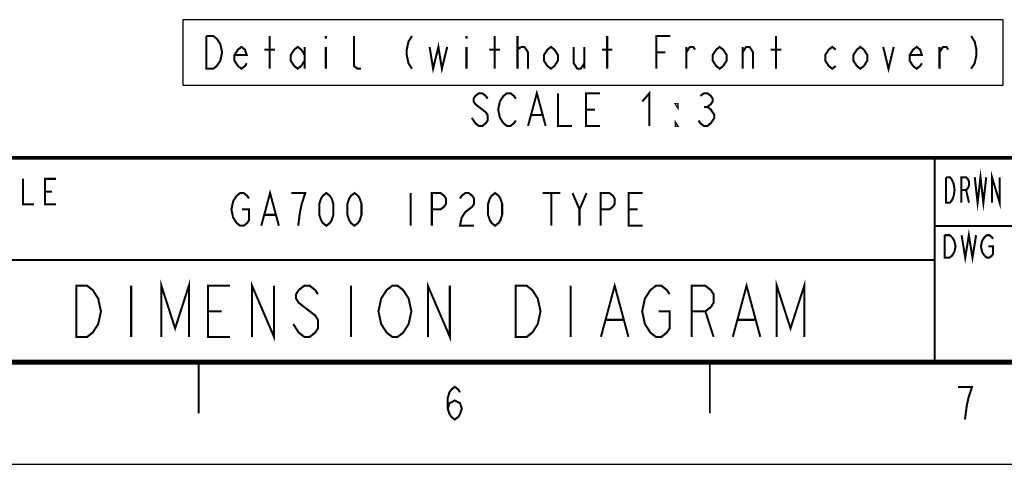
# Model space of a CAD drawing. Extents: x 0 to 420, y 0 to 297.
# Tile 40 of 86: x 242 to 339, y 0 to 44. Entities that reach past the tile are written whole.
import ezdxf

# ---------------------------------------------------------------- set-up
doc = ezdxf.new("R2010")
doc.units = 0
doc.header["$LTSCALE"] = 23.1
doc.layers.get('0').update_dxf_attribs({"linetype": 'CONTINUOUS'})
doc.layers.add('ALL_NOTE', color=7, linetype='CONTINUOUS')

msp = doc.modelspace()

# ---------------------------------------------------------------- linework, layer by layer
at = {"color": 2, "linetype": 'CONTINUOUS'}
for p, q in [((210, 29.95), (410, 29.95)), ((332, 29.95), (332, 10)), ((210, 10), (410, 10))]:
    msp.add_line(p, q, dxfattribs=at)
at = {"color": 7, "linetype": 'CONTINUOUS'}
msp.add_line((0, 0), (420, 0), dxfattribs=at)
for points, const_width in [([(410, 30), (25, 30)], 0.35), ([(332, 10), (332, 30)], 0.18), ([(402, 23.333), (332, 23.333)], 0.18), ([(332, 20), (235, 20)], 0.18), ([(410, 10), (25, 10)], 0.5), ([(260, 5), (260, 10)], 0.18), ([(310, 5), (310, 10)], 0.18)]:
    msp.add_lwpolyline(points, dxfattribs=dict(at, const_width=const_width))
at = {"color": 2, "linetype": 'CONTINUOUS', "const_width": 0.2}
for points in [[(335.922, 28.1), (336.203, 25.6), (336.484, 28.1), (336.766, 25.6), (337.047, 28.1)], [(242.829, 27.943), (242.829, 25.443), (243.904, 25.443)], [(246.054, 25.443), (244.979, 25.443), (244.979, 27.943), (246.054, 27.943)], [(333.109, 28.1), (333.484, 28.1), (333.672, 27.892)], [(333.859, 26.225), (333.672, 25.809), (333.484, 25.6), (333.109, 25.6), (333.109, 28.1)], [(333.672, 27.892), (333.859, 27.475), (333.953, 26.85), (333.859, 26.225)], [(334.609, 25.6), (334.609, 28.1), (335.078, 28.1), (335.266, 27.892), (335.359, 27.684), (335.359, 27.267), (335.266, 27.059), (335.078, 26.85), (334.609, 26.85)], [(337.609, 25.6), (337.609, 28.1), (338.359, 25.6), (338.359, 28.1)], [(244.979, 26.693), (245.651, 26.693)], [(335.078, 26.85), (335.359, 25.6)], [(332.981, 22.428), (333.454, 22.428), (333.691, 22.245)], [(333.927, 20.778), (333.691, 20.412), (333.454, 20.228), (332.981, 20.228), (332.981, 22.428)], [(333.691, 22.245), (333.927, 21.878), (334.046, 21.328), (333.927, 20.778)], [(334.637, 22.428), (334.992, 20.228), (335.346, 22.428), (335.701, 20.228), (336.056, 22.428)], [(336.647, 21.878), (336.884, 22.245), (337.12, 22.428), (337.357, 22.428), (337.593, 22.245), (337.711, 22.062)], [(336.884, 20.412), (336.647, 20.778), (336.529, 21.328), (336.647, 21.878)], [(337.238, 21.328), (337.711, 21.328), (337.711, 20.595), (337.593, 20.412), (337.357, 20.228), (337.12, 20.228), (336.884, 20.412)], [(284.369, 5.448), (284.541, 5.981), (285.057, 6.248), (285.573, 5.981), (285.745, 5.448), (285.573, 4.915), (285.401, 4.648), (285.057, 4.381), (284.713, 4.648), (284.541, 4.915), (284.369, 5.448), (284.369, 6.515), (284.541, 7.048), (284.713, 7.315), (285.057, 7.581), (285.401, 7.315), (285.573, 7.048)], [(334.967, 4.381), (335.139, 5.715), (335.311, 6.515), (335.483, 7.048), (335.655, 7.581), (334.279, 7.581)]]:
    msp.add_lwpolyline(points, dxfattribs=at)
at = {"layer": 'ALL_NOTE', "color": 2, "linetype": 'CONTINUOUS'}
msp.add_lwpolyline([(258.461, 37.118), (338.717, 37.118), (338.717, 43.518), (258.461, 43.518), (258.461, 37.118)], dxfattribs=at)
at = {"layer": 'ALL_NOTE', "color": 2, "linetype": 'CONTINUOUS', "const_width": 0.2}
for points in [[(260.749, 41.918), (261.437, 41.918), (261.781, 41.651), (261.953, 41.385), (262.125, 41.118), (262.297, 40.318), (262.125, 39.518), (261.781, 38.985)], [(261.781, 38.985), (261.437, 38.718), (260.749, 38.718), (260.749, 41.918)], [(266.941, 38.718), (266.941, 41.918)], [(272.445, 41.918), (272.445, 41.651)], [(275.885, 38.718), (275.541, 38.718), (275.197, 38.985), (275.197, 41.918)], [(280.873, 41.918), (280.529, 41.385), (280.357, 40.585), (280.357, 40.051), (280.529, 39.251), (280.873, 38.718)], [(286.205, 41.918), (286.205, 41.651)], [(288.957, 38.718), (288.957, 41.918)], [(291.193, 38.718), (291.193, 41.918)], [(299.965, 38.718), (299.965, 41.918)], [(304.781, 38.718), (304.781, 41.918), (306.157, 41.918)], [(316.477, 38.718), (316.477, 41.918)], [(335.569, 41.918), (335.913, 41.385), (336.085, 40.585), (336.085, 40.051), (335.913, 39.251), (335.569, 38.718)], [(264.705, 39.251), (264.533, 38.985), (264.189, 38.718), (263.845, 38.985), (263.501, 39.518), (263.501, 40.051), (263.845, 40.585), (264.189, 40.851), (264.533, 40.585), (264.705, 40.051), (263.501, 40.051)], [(266.425, 40.585), (267.457, 40.585)], [(270.381, 39.518), (270.037, 38.985), (269.693, 38.718), (269.349, 38.985), (269.005, 39.518), (269.005, 40.051), (269.349, 40.585), (269.693, 40.851), (270.037, 40.585), (270.381, 40.051)], [(270.381, 40.851), (270.381, 38.718)], [(272.445, 40.851), (272.445, 38.718)], [(282.593, 40.851), (282.937, 38.718), (283.453, 40.851), (283.797, 38.718), (284.313, 40.851)], [(286.205, 40.851), (286.205, 38.718)], [(288.441, 40.585), (289.473, 40.585)], [(291.193, 40.585), (291.537, 40.851)], [(291.537, 40.851), (291.881, 40.851), (292.225, 40.318), (292.225, 38.718)], [(295.149, 39.518), (294.805, 38.985), (294.461, 38.718), (294.117, 38.985), (293.773, 39.518), (293.773, 40.051), (294.117, 40.585), (294.461, 40.851), (294.805, 40.585), (295.149, 40.051), (295.149, 39.518)], [(296.697, 40.851), (296.697, 39.251), (297.041, 38.718), (297.385, 38.718), (297.729, 39.251)], [(297.729, 40.851), (297.729, 38.718)], [(299.449, 40.585), (300.481, 40.585)], [(307.705, 38.718), (307.705, 40.851)], [(307.705, 40.318), (308.049, 40.851), (308.393, 40.851), (308.565, 40.585)], [(311.661, 39.518), (311.317, 38.985), (310.973, 38.718), (310.629, 38.985), (310.285, 39.518), (310.285, 40.051), (310.629, 40.585), (310.973, 40.851), (311.317, 40.585), (311.661, 40.051), (311.661, 39.518)], [(313.209, 38.718), (313.209, 40.851)], [(313.209, 40.318), (313.553, 40.851), (313.897, 40.851), (314.241, 40.318), (314.241, 38.718)], [(315.961, 40.585), (316.993, 40.585)], [(322.325, 38.985), (321.981, 38.718), (321.637, 38.985), (321.293, 39.518), (321.293, 40.051), (321.637, 40.585), (321.981, 40.851), (322.325, 40.585)], [(325.421, 39.518), (325.077, 38.985), (324.733, 38.718), (324.389, 38.985), (324.045, 39.518), (324.045, 40.051), (324.389, 40.585), (324.733, 40.851), (325.077, 40.585), (325.421, 40.051), (325.421, 39.518)], [(326.969, 40.851), (327.485, 38.718), (328.001, 40.851)], [(330.753, 39.251), (330.581, 38.985), (330.237, 38.718), (329.893, 38.985), (329.549, 39.518), (329.549, 40.051), (329.893, 40.585), (330.237, 40.851), (330.581, 40.585), (330.753, 40.051), (329.549, 40.051)], [(332.473, 38.718), (332.473, 40.851)], [(332.473, 40.318), (332.817, 40.851), (333.161, 40.851), (333.333, 40.585)], [(304.781, 40.318), (305.641, 40.318)], [(292.225, 33.118), (293.085, 36.318), (293.945, 33.118)], [(288.269, 35.785), (288.097, 36.051), (287.753, 36.318), (287.409, 36.318), (287.065, 36.051), (286.893, 35.785), (286.893, 35.518), (287.065, 35.251), (287.409, 34.985), (287.753, 34.718), (288.097, 34.451), (288.269, 34.185), (288.269, 33.651), (288.097, 33.385), (287.753, 33.118), (287.409, 33.118), (287.065, 33.385)], [(289.473, 35.518), (289.817, 36.051), (290.161, 36.318), (290.505, 36.318), (290.849, 36.051), (291.021, 35.785)], [(295.149, 36.318), (295.149, 33.118), (296.525, 33.118)], [(299.277, 33.118), (297.901, 33.118), (297.901, 36.318), (299.277, 36.318)], [(303.405, 35.518), (304.093, 36.318), (304.093, 33.118)], [(309.081, 36.051), (309.425, 36.318), (309.769, 36.318), (310.113, 36.051), (310.285, 35.785), (310.285, 35.518), (310.113, 35.251), (309.769, 34.985), (310.113, 34.718), (310.285, 34.451), (310.457, 34.185), (310.457, 33.918)], [(289.817, 33.385), (289.473, 33.918), (289.301, 34.718), (289.473, 35.518)], [(297.901, 34.718), (298.761, 34.718)], [(306.845, 35.251), (306.845, 34.985), (306.673, 35.251), (306.845, 35.251)], [(309.425, 34.985), (309.769, 34.985)], [(287.065, 33.385), (286.721, 33.918)], [(291.021, 33.651), (290.849, 33.385), (290.505, 33.118), (290.161, 33.118), (289.817, 33.385)], [(292.569, 34.185), (293.601, 34.185)], [(306.845, 33.118), (306.673, 33.118), (306.673, 33.385), (306.845, 33.118)], [(310.457, 33.918), (310.113, 33.385), (309.769, 33.118), (309.425, 33.118), (309.081, 33.385), (308.909, 33.651)], [(264.236, 24.95), (264.924, 24.95), (264.924, 23.883), (264.752, 23.617), (264.408, 23.35), (264.064, 23.35), (263.72, 23.617), (263.548, 23.883), (263.376, 24.15), (263.204, 24.95), (263.376, 25.75), (263.548, 26.017), (263.72, 26.283), (264.064, 26.55), (264.408, 26.55), (264.752, 26.283), (264.924, 26.017)], [(266.128, 23.35), (266.988, 26.55), (267.848, 23.35)], [(269.74, 23.35), (269.912, 24.683), (270.084, 25.483), (270.256, 26.017), (270.428, 26.55), (269.052, 26.55)], [(272.492, 23.35), (272.148, 23.617), (271.976, 23.883), (271.804, 24.417), (271.804, 25.483), (271.976, 26.017), (272.148, 26.283), (272.492, 26.55), (272.836, 26.283), (273.008, 26.017), (273.18, 25.483), (273.18, 24.417), (273.008, 23.883), (272.836, 23.617), (272.492, 23.35)], [(275.244, 23.35), (274.9, 23.617), (274.728, 23.883), (274.556, 24.417), (274.556, 25.483), (274.728, 26.017), (274.9, 26.283), (275.244, 26.55), (275.588, 26.283), (275.76, 26.017), (275.932, 25.483), (275.932, 24.417), (275.76, 23.883), (275.588, 23.617), (275.244, 23.35)], [(280.748, 26.55), (280.748, 23.35)], [(282.812, 23.35), (282.812, 26.55), (283.672, 26.55), (284.016, 26.283), (284.188, 26.017), (284.188, 25.483), (284.016, 25.217), (283.672, 24.95), (282.812, 24.95)], [(285.564, 26.017), (285.736, 26.283), (286.08, 26.55), (286.424, 26.55), (286.768, 26.283), (286.94, 26.017), (286.94, 25.483), (286.768, 25.217), (286.424, 24.95), (286.08, 24.683), (285.736, 24.15), (285.564, 23.35), (286.94, 23.35)], [(289.004, 23.35), (288.66, 23.617), (288.488, 23.883), (288.316, 24.417), (288.316, 25.483), (288.488, 26.017), (288.66, 26.283), (289.004, 26.55), (289.348, 26.283), (289.52, 26.017), (289.692, 25.483), (289.692, 24.417), (289.52, 23.883), (289.348, 23.617), (289.004, 23.35)], [(293.648, 26.55), (295.368, 26.55)], [(294.508, 26.55), (294.508, 23.35)], [(296.572, 26.55), (297.26, 24.95), (297.26, 23.35)], [(297.26, 24.95), (297.948, 26.55)], [(299.324, 23.35), (299.324, 26.55), (300.184, 26.55), (300.528, 26.283), (300.7, 26.017), (300.7, 25.483), (300.528, 25.217), (300.184, 24.95), (299.324, 24.95)], [(303.452, 23.35), (302.076, 23.35), (302.076, 26.55), (303.452, 26.55)], [(302.076, 24.95), (302.936, 24.95)], [(266.472, 24.417), (267.504, 24.417)], [(248.025, 17.475), (249.1, 17.475), (249.637, 17.058), (249.906, 16.642), (250.175, 16.225), (250.444, 14.975), (250.175, 13.725), (249.906, 13.308), (249.637, 12.892), (249.1, 12.475), (248.025, 12.475), (248.025, 17.475)], [(253.4, 17.475), (253.4, 12.475)], [(256.356, 12.475), (256.356, 17.475), (257.7, 13.308), (259.044, 17.475), (259.044, 12.475)], [(263.075, 12.475), (260.925, 12.475), (260.925, 17.475), (263.075, 17.475)], [(265.225, 12.475), (265.225, 17.475), (267.375, 12.475), (267.375, 17.475)], [(271.675, 16.642), (271.406, 17.058), (270.869, 17.475), (270.331, 17.475), (269.794, 17.058), (269.525, 16.642), (269.525, 16.225), (269.794, 15.808), (270.331, 15.392), (270.869, 14.975), (271.406, 14.558), (271.675, 14.142), (271.675, 13.308), (271.406, 12.892), (270.869, 12.475), (270.331, 12.475), (269.794, 12.892), (269.525, 13.308), (269.256, 13.725)], [(274.9, 17.475), (274.9, 12.475)], [(280.275, 13.308), (280.006, 12.892), (279.469, 12.475), (278.931, 12.475), (278.394, 12.892), (278.125, 13.308), (277.856, 13.725), (277.587, 14.975), (277.856, 16.225), (278.125, 16.642), (278.394, 17.058), (278.931, 17.475), (279.469, 17.475), (280.006, 17.058), (280.275, 16.642), (280.544, 16.225), (280.813, 14.975), (280.544, 13.725), (280.275, 13.308)], [(282.425, 12.475), (282.425, 17.475), (284.575, 12.475), (284.575, 17.475)], [(291.025, 17.475), (292.1, 17.475), (292.638, 17.058), (292.906, 16.642), (293.175, 16.225), (293.444, 14.975), (293.175, 13.725), (292.906, 13.308), (292.638, 12.892), (292.1, 12.475), (291.025, 12.475), (291.025, 17.475)], [(296.4, 17.475), (296.4, 12.475)], [(299.356, 12.475), (300.7, 17.475), (302.044, 12.475)], [(305, 14.975), (306.075, 14.975), (306.075, 13.308), (305.806, 12.892), (305.269, 12.475), (304.731, 12.475), (304.194, 12.892), (303.925, 13.308), (303.656, 13.725), (303.388, 14.975), (303.656, 16.225), (303.925, 16.642), (304.194, 17.058), (304.731, 17.475), (305.269, 17.475), (305.806, 17.058), (306.075, 16.642)], [(308.225, 12.475), (308.225, 17.475), (309.569, 17.475), (310.106, 17.058), (310.375, 16.642), (310.375, 15.808), (310.106, 15.392), (309.569, 14.975), (308.225, 14.975)], [(312.256, 12.475), (313.6, 17.475), (314.944, 12.475)], [(316.556, 12.475), (316.556, 17.475), (317.9, 13.308), (319.244, 17.475), (319.244, 12.475)], [(260.925, 14.975), (262.269, 14.975)], [(309.569, 14.975), (310.375, 12.475)], [(299.894, 14.142), (301.506, 14.142)], [(312.794, 14.142), (314.406, 14.142)]]:
    msp.add_lwpolyline(points, dxfattribs=at)

doc.saveas('drawing.dxf')
